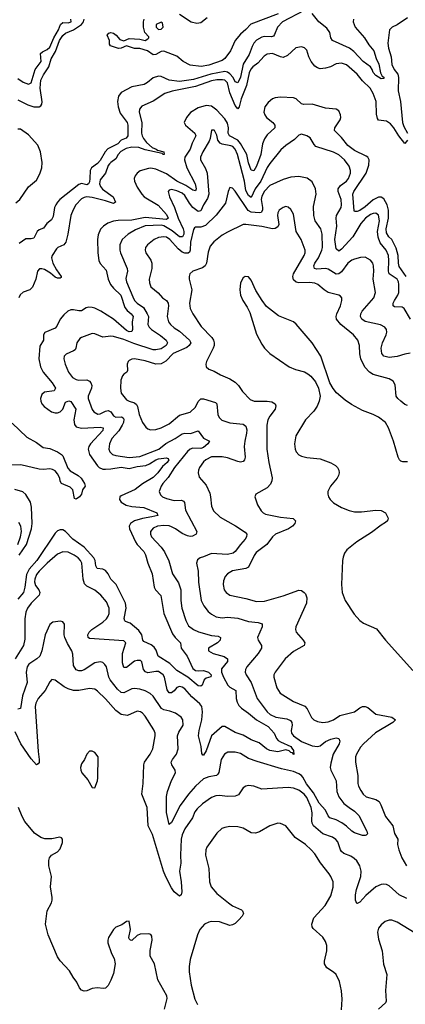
# Model space of a CAD drawing. Header units: inches. Extents: x 1934316 to 2140091, y 524953 to 667329.
# Tile 227 of 256: x 2032083 to 2034993, y 611386 to 618806. Entities that reach past the tile are written whole.
import ezdxf

# ---------------------------------------------------------------- set-up
doc = ezdxf.new("R2010")
doc.units = ezdxf.units.IN
doc.header["$MEASUREMENT"] = 0
doc.layers.add('C0631', color=7, linetype='Continuous')

msp = doc.modelspace()

# ---------------------------------------------------------------- linework, layer by layer
at = {"layer": 'C0631', "color": 5}
for points, elevation in [([(2034230, 618875.6), (2034066.7, 618790), (2034028.1, 618750), (2034006.7, 618693.3), (2033998.1, 618681.9), (2033983.8, 618676.2), (2033930, 618679.1), (2033910, 618675.2), (2033870, 618650.6), (2033850.9, 618630), (2033836.2, 618603.8), (2033815.7, 618544.3), (2033769, 618471), (2033750, 618373.3), (2033730, 618330.7), (2033710, 618336.8), (2033692.8, 618370), (2033670, 618398), (2033650, 618410.9), (2033630, 618415.2), (2033525.8, 618394.2), (2033394, 618354), (2033290, 618339.4), (2033211.6, 618350), (2033150, 618376.8), (2033130, 618379.8), (2033090, 618367.7), (2033048.3, 618331.7), (2033023.1, 618316.9), (2032930, 618299), (2032850, 618257), (2032827.7, 618230), (2032822.2, 618190), (2032825.4, 618150), (2032841.9, 618101.9), (2032893.8, 618030), (2032899.7, 618010), (2032899.5, 617930), (2032886.3, 617913.7), (2032850, 617897.4), (2032824, 617870), (2032748.6, 617831.4), (2032729.1, 617810.9), (2032690, 617744.5), (2032670, 617723.1), (2032624.9, 617690), (2032616.2, 617670), (2032613.9, 617610), (2032610, 617584.5), (2032602.8, 617570), (2032590, 617561.1), (2032550, 617570.6), (2032530, 617564.5), (2032387.5, 617450), (2032368.4, 617431.6), (2032355, 617410), (2032347, 617390), (2032336.4, 617323.6), (2032323.1, 617296.9), (2032287.4, 617270), (2032264.2, 617235.8), (2032230, 617221.3), (2032214.9, 617210), (2032190, 617160.7), (2032170, 617154.7), (2032130, 617155.1), (2032080.8, 617119.2)], 160), ([(2034034.3, 618850), (2033827.4, 618772.6), (2033790, 618730.9), (2033750, 618697.6), (2033707.9, 618650), (2033672.9, 618570), (2033630, 618513.6), (2033610, 618498.9), (2033510, 618462.2), (2033452.3, 618452.3), (2033370, 618462.4), (2033317.2, 618490), (2033269, 618530), (2033170, 618567.8), (2033150, 618565.3), (2033110, 618544.4), (2033090, 618540.5), (2033048, 618570), (2032990, 618589.3), (2032950, 618589.5), (2032890, 618609.6), (2032850, 618591.6), (2032830, 618589.7), (2032768, 618610), (2032760.9, 618620.9), (2032760.7, 618650), (2032743.7, 618690), (2032754.8, 618705.2), (2032770, 618708.2), (2032790, 618705.3), (2032810.2, 618690.2), (2032837.8, 618657.8), (2032870, 618646), (2032910, 618663.7), (2032990, 618659.3), (2033030, 618648.5), (2033050, 618661), (2033059, 618670), (2033057.2, 618677.2), (2033028.7, 618710), (2033018, 618750), (2033018, 618790), (2033022, 618810)], 140), ([(2033290, 618846.8), (2033378, 618790), (2033420.7, 618780.7), (2033450, 618785.2), (2033498, 618822)], 140), ([(2034602.2, 618810), (2034600.1, 618790), (2034614.3, 618750), (2034685.3, 618670), (2034716.7, 618616.7), (2034754.7, 618570), (2034772.6, 618512.6), (2034793.5, 618470), (2034805.2, 618405.2), (2034819.1, 618379.1), (2034830, 618372.4), (2034830, 618362), (2034810, 618360.9), (2034770, 618385.3), (2034750, 618408.5), (2034742.5, 618430), (2034728.7, 618450), (2034673.5, 618490), (2034605, 618565), (2034571.8, 618591.8), (2034443, 618650), (2034429.9, 618669.9), (2034422.9, 618710), (2034401.7, 618741.7), (2034339.7, 618790), (2034290, 618852.3)], 160), ([(2035010, 618820.3), (2034930, 618767.6), (2034893, 618750), (2034874, 618730), (2034860.7, 618630), (2034865.6, 618590), (2034884.7, 618524.7), (2034891.2, 618468.8), (2034908.9, 618430), (2034934.9, 618394.9), (2034942.3, 618370), (2034938.1, 618270), (2034955.8, 618190), (2034972, 618032), (2034982, 618002), (2035010.2, 617950)], 180), ([(2032070, 618200.7), (2032145.1, 618165.1), (2032189.9, 618150.1), (2032230, 618148.4), (2032243.7, 618156.3), (2032251.1, 618168.9), (2032252.9, 618187.1), (2032238.8, 618290), (2032243.7, 618350), (2032262.5, 618390), (2032303.6, 618450), (2032320.1, 618510), (2032353.4, 618566.6), (2032383.7, 618650), (2032410, 618687.2), (2032430, 618705.4), (2032490, 618729.2), (2032549.1, 618770), (2032565.8, 618790), (2032570.6, 618810)], 160), ([(2032070, 618363.8), (2032110, 618335.6), (2032150, 618320.7), (2032170, 618330.3), (2032200.9, 618430), (2032245.2, 618490), (2032241.7, 618550), (2032255.3, 618564.7), (2032290, 618582.3), (2032310, 618598.8), (2032342.2, 618670), (2032376.6, 618730), (2032391.5, 618768.5), (2032410, 618783.6), (2032450, 618783), (2032472.2, 618790), (2032469.8, 618810)], 180), ([(2035010, 617897.2), (2034990, 617872), (2034943.7, 617930), (2034907.1, 617990), (2034880.9, 618020.9), (2034850, 618041.4), (2034790, 618049.8), (2034781.5, 618061.5), (2034774.6, 618094.6), (2034773.4, 618190), (2034749.4, 618250), (2034726.7, 618290), (2034670, 618346), (2034630, 618396.2), (2034550, 618465.2), (2034510, 618477.1), (2034470, 618473.1), (2034428.8, 618451.2), (2034390, 618439.5), (2034350, 618436.3), (2034330, 618442.3), (2034310, 618456.2), (2034283.4, 618490), (2034266, 618526), (2034250, 618576.9), (2034232.8, 618592.8), (2034210, 618600.9), (2034166.7, 618593.3), (2034103.7, 618536.3), (2034070, 618521.1), (2034050, 618524.8), (2033990, 618549.8), (2033950, 618546.2), (2033928.6, 618531.4), (2033880.9, 618479.1), (2033842.4, 618450), (2033827.1, 618432.9), (2033813.5, 618406.5), (2033795.1, 618310), (2033754.4, 618210), (2033739.8, 618150), (2033730, 618134.5), (2033710, 618159.8), (2033670, 618254.5), (2033650.4, 618330.4), (2033630, 618349), (2033613.1, 618353.1), (2033570, 618352.9), (2033530, 618346.2), (2033410, 618303.4), (2033232.9, 618267.1), (2033179, 618250), (2033090, 618191.2), (2033005.3, 618154.7), (2032987.9, 618132.1), (2032984.3, 618110), (2033006.2, 618030), (2033003.6, 617950), (2033006.7, 617930), (2033017, 617910), (2033040.7, 617880.7), (2033082.9, 617842.9), (2033114.3, 617830), (2033121.9, 617821.9), (2033170.3, 617810), (2033172.7, 617790), (2033165.2, 617790), (2033157.6, 617797.6), (2033030, 617824.7), (2032982, 617842), (2032930, 617845.7), (2032885.8, 617834.2), (2032846.2, 617813.8), (2032827.1, 617790), (2032810, 617756.3), (2032770, 617730.7), (2032760.2, 617719.8), (2032751.7, 617708.3), (2032731.2, 617650), (2032690, 617597.8), (2032685.4, 617570), (2032692.3, 617550), (2032709.4, 617529.4), (2032788, 617470), (2032806.9, 617430), (2032790, 617421.1), (2032730, 617441.7), (2032630, 617465.8), (2032588.9, 617471.1), (2032570, 617467), (2032550, 617455.2), (2032507, 617410), (2032486.2, 617373.8), (2032469.3, 617330.7), (2032445.9, 617190), (2032431.1, 617128.9), (2032416.9, 617110), (2032371.1, 617088.9), (2032360.9, 617079.1), (2032329.6, 617030), (2032323.6, 617010), (2032332.4, 616970), (2032360.3, 616920.3), (2032397.6, 616870), (2032395.9, 616864.1), (2032390, 616858.9), (2032370, 616858.2), (2032350, 616866), (2032315.1, 616895.1), (2032270, 616922.1), (2032250, 616928.9), (2032232.4, 616927.6), (2032218.6, 616910), (2032206.3, 616850), (2032181.3, 616790), (2032161.3, 616770), (2032110, 616751.4), (2032088, 616732), (2032078, 616710)], 180), ([(2034999.6, 616870), (2034946.3, 616946.3), (2034941.1, 616970), (2034938.6, 617030), (2034922.9, 617082.9), (2034890.2, 617150.2), (2034868.7, 617170), (2034850, 617198.9), (2034847.8, 617230), (2034865.3, 617310), (2034866.4, 617370), (2034856.5, 617410), (2034830, 617455.8), (2034810, 617468.6), (2034790, 617468.2), (2034750, 617447.3), (2034690, 617395), (2034650, 617368.9), (2034630, 617359.9), (2034610, 617359.7), (2034605.8, 617365.8), (2034597.4, 617490), (2034605.2, 617510), (2034698.4, 617650), (2034717.7, 617710), (2034720.2, 617750), (2034709.3, 617769.3), (2034698.2, 617778.2), (2034610, 617820.8), (2034558.8, 617858.8), (2034510, 617917), (2034457.8, 617970), (2034459.8, 617990), (2034500.3, 618050), (2034505.3, 618070), (2034504.7, 618090), (2034490, 618119.7), (2034470, 618132), (2034390, 618139.5), (2034290, 618168.4), (2034226.6, 618166.6), (2034210, 618172), (2034170, 618208.6), (2034150, 618216.8), (2034050, 618221.7), (2034010, 618217.3), (2033989.6, 618210.4), (2033957.6, 618182.4), (2033933.7, 618150), (2033925, 618110), (2033931.8, 618090), (2033946.2, 618070), (2033993, 618030), (2034009.3, 618010), (2034007.6, 617990), (2033950, 617937.4), (2033930, 617908.3), (2033915.3, 617870), (2033903.3, 617790), (2033870, 617703.1), (2033850, 617666.4), (2033830, 617672.1), (2033810, 617726.3), (2033797.1, 617790), (2033750, 617872.2), (2033730, 617896.7), (2033666, 617930), (2033657.1, 617950), (2033659.7, 617990), (2033650, 618026.2), (2033630, 618058), (2033570, 618125), (2033530, 618154.4), (2033490, 618159.8), (2033430, 618141.4), (2033372.7, 618107.3), (2033342.9, 618070), (2033324.9, 618030), (2033335.3, 618010), (2033404.1, 617950), (2033411.2, 617930), (2033383.7, 617876.3), (2033368.4, 617830), (2033330.1, 617770), (2033327.9, 617750), (2033345.2, 617690), (2033407.7, 617570), (2033414.2, 617530), (2033410, 617516.9), (2033390, 617521.5), (2033337.2, 617557.2), (2033268.7, 617588.7), (2033190, 617643.3), (2033110, 617680.4), (2033073.5, 617686.5), (2033055, 617685), (2032993.2, 617666.8), (2032970, 617649.7), (2032954.9, 617630), (2032948.2, 617610), (2032949.3, 617590), (2032970, 617543.1), (2033004.7, 617490), (2033023.2, 617470), (2033127.3, 617407.3), (2033190, 617337.6), (2033204.1, 617310), (2033190, 617300.7), (2033030, 617316.4), (2032930, 617295.7), (2032826.3, 617293.7), (2032792, 617288), (2032748.5, 617271.5), (2032716, 617250), (2032693.9, 617226.1), (2032675.4, 617184.6), (2032670.2, 617149.8), (2032671.8, 617050), (2032680.2, 616990), (2032690, 616968.7), (2032737.1, 616917.1), (2032751.3, 616850), (2032768.5, 616810), (2032790, 616782.1), (2032847.8, 616730), (2032877.9, 616637.9), (2032895.1, 616615.1), (2032925.2, 616590), (2032938.6, 616570), (2032933.2, 616530), (2032935.5, 616470), (2032930, 616455.6), (2032910, 616454.1), (2032890, 616463.6), (2032790, 616549.4), (2032694.5, 616610), (2032650, 616631.3), (2032630, 616637.9), (2032601.6, 616638.4), (2032586, 616634), (2032550, 616612.5), (2032530, 616611.1), (2032490, 616620.6), (2032470, 616620.3), (2032447.2, 616610), (2032417.2, 616582.8), (2032390.1, 616549.9), (2032363.1, 616496.9), (2032350, 616480.9), (2032272.3, 616447.7), (2032263.6, 616430), (2032262.6, 616390), (2032235, 616345), (2032227.8, 616250), (2032241.5, 616190), (2032261.5, 616150), (2032329.2, 616070), (2032352.9, 616030), (2032342.8, 616010), (2032270, 615997.8), (2032250, 615981.6), (2032240.2, 615950), (2032242.8, 615930), (2032251.5, 615910), (2032268.9, 615890), (2032324.4, 615850), (2032350, 615843), (2032370, 615843.3), (2032390, 615849.5), (2032409.9, 615870), (2032430, 615922.6), (2032454.2, 615934.2), (2032470, 615927.7), (2032508.3, 615870), (2032492.8, 615790), (2032495.9, 615755.9), (2032510, 615737.4), (2032550, 615728.1), (2032690, 615734.9), (2032712.4, 615730), (2032711.4, 615710), (2032617.6, 615610), (2032605.4, 615590), (2032600.4, 615570), (2032609, 615530), (2032670, 615443), (2032684, 615430), (2032710, 615419.9), (2032730, 615418.3), (2032770, 615420.6), (2032850, 615435), (2032910, 615424.7), (2032970, 615439.9), (2033034, 615446), (2033062, 615458), (2033110, 615488.6), (2033130, 615495.5), (2033190, 615503.8), (2033200.3, 615500.3), (2033207.9, 615490), (2033195.8, 615470), (2033161.6, 615438.4), (2033126.3, 615390), (2033090, 615355.5), (2033010, 615308.5), (2032953.6, 615266.4), (2032850, 615218.5), (2032838.9, 615210), (2032836.3, 615190), (2032849.4, 615169.4), (2032886.5, 615146.5), (2032930, 615137.5), (2033019.5, 615130), (2033117.1, 615090), (2033126.4, 615070), (2033081.6, 615058.4), (2033010, 615047.8), (2032949.2, 615030), (2032920.5, 615010), (2032910.1, 614990), (2032911.5, 614970), (2032956.8, 614870), (2032970.1, 614850), (2033018.9, 614798.9), (2033032.6, 614772.6), (2033050, 614710.3), (2033082.2, 614630), (2033097.7, 614530), (2033108.6, 614508.6), (2033147.7, 614467.7), (2033170.1, 614330), (2033237.5, 614177.5), (2033256.3, 614150), (2033297.8, 614110), (2033301.5, 614070), (2033347.8, 614010), (2033390, 613916.9), (2033410, 613902.6), (2033430, 613898.9), (2033470, 613902.4), (2033508.2, 613890), (2033528, 613870), (2033526.4, 613853.6), (2033490, 613844.5), (2033475.5, 613830), (2033460.4, 613790), (2033450, 613784.2), (2033430, 613785), (2033351.7, 613851.7), (2033270, 613902.2), (2033215.2, 613955.2), (2033128.5, 614008.5), (2033113.5, 614053.5), (2033098, 614078), (2033075.8, 614095.8), (2033020.7, 614120.7), (2033012.2, 614130), (2033004.1, 614170), (2032983, 614203), (2032917.4, 614257.4), (2032882.9, 614270), (2032876.4, 614276.4), (2032872.1, 614292.1), (2032887.1, 614370), (2032881.5, 614410), (2032811.9, 614550), (2032772.2, 614590), (2032749.9, 614630), (2032730, 614654.8), (2032710, 614665.6), (2032666.9, 614670), (2032657.8, 614690), (2032652.3, 614730), (2032642.8, 614750), (2032570, 614829.9), (2032484.6, 614890), (2032430, 614949.2), (2032410, 614960.5), (2032390, 614961.6), (2032370, 614953.9), (2032350, 614937.6), (2032212.2, 614730), (2032155, 614665), (2032134.2, 614625.8), (2032122.7, 614530), (2032111.9, 614490), (2032070, 614439.8)], 220), ([(2035032.4, 616550), (2034983.5, 616630), (2034970, 616640.2), (2034910, 616641.5), (2034901.5, 616650), (2034901.7, 616670), (2034909.8, 616689.8), (2034936.9, 616730), (2034944.7, 616750), (2034944.5, 616810), (2034940.6, 616830), (2034930, 616851.1), (2034869.9, 616890), (2034864.8, 616910), (2034869, 616990), (2034865.3, 617030), (2034848.6, 617070), (2034804.1, 617124.1), (2034786.9, 617166.9), (2034783.8, 617210), (2034796.7, 617290), (2034790, 617331.9), (2034770, 617346.8), (2034750, 617345), (2034730, 617336.6), (2034692.8, 617310), (2034657.3, 617270), (2034595.9, 617170), (2034510, 617075.9), (2034490, 617062.4), (2034470, 617078), (2034459.9, 617150), (2034476.4, 617250), (2034469.9, 617310), (2034473.7, 617330), (2034508.1, 617390), (2034511.5, 617410), (2034507.5, 617450), (2034485.8, 617510), (2034485.6, 617530), (2034503.6, 617556.4), (2034549.9, 617590.1), (2034564.2, 617610), (2034578, 617650), (2034579.8, 617670), (2034570, 617702.9), (2034532.8, 617750), (2034490, 617786.2), (2034450, 617808.1), (2034318.7, 617850), (2034304.2, 617864.2), (2034274.4, 617914.4), (2034250, 617931.3), (2034210, 617942.4), (2034190, 617935.6), (2034157.1, 617902.9), (2034090, 617857.2), (2034054.2, 617825.8), (2033970, 617721.8), (2033950, 617692), (2033901.7, 617590), (2033860.8, 617530), (2033830, 617466.2), (2033810, 617481.9), (2033790, 617519.8), (2033778.9, 617590), (2033750, 617705.7), (2033725.9, 617790), (2033708.7, 617830), (2033691, 617850), (2033676.2, 617856.2), (2033610, 617867.3), (2033594.9, 617874.9), (2033577.4, 617897.4), (2033570, 617936), (2033553.7, 617970), (2033550, 617974.3), (2033530, 617973.6), (2033520.7, 617910), (2033513.4, 617890), (2033464, 617810), (2033447.7, 617770), (2033447.6, 617750), (2033485.1, 617685.1), (2033498.2, 617650), (2033509.6, 617490), (2033501.3, 617458.7), (2033470.7, 617410), (2033450, 617366.6), (2033430, 617361.6), (2033390, 617391.6), (2033364, 617424), (2033330, 617481.8), (2033310, 617498.7), (2033270, 617515.8), (2033230, 617525.6), (2033210, 617520.7), (2033204, 617510), (2033213.2, 617470), (2033251.6, 617391.6), (2033279.1, 617310), (2033316.2, 617230), (2033322.2, 617210), (2033320.9, 617190), (2033310.7, 617169.3), (2033290, 617168.5), (2033234.1, 617214.1), (2033170, 617253.6), (2033150, 617258.6), (2033030, 617253.5), (2032957, 617223), (2032901.8, 617190), (2032855.9, 617150), (2032838, 617110), (2032838.6, 617070), (2032844.8, 617050), (2032895.5, 616930), (2032896.6, 616910), (2032884.7, 616855.3), (2032888.5, 616830), (2032937, 616717), (2032950.5, 616690.5), (2032970, 616670.2), (2033016.4, 616636.4), (2033046.2, 616590), (2033054.6, 616570), (2033050.1, 616510), (2033059.1, 616490), (2033078.2, 616470), (2033146.1, 616426.1), (2033187.7, 616390), (2033198, 616370), (2033188.6, 616350), (2033150, 616326.7), (2033110, 616318.2), (2033090, 616319.1), (2032945.5, 616365.5), (2032870, 616395.3), (2032790, 616418.2), (2032770, 616420.8), (2032710, 616414.2), (2032650, 616439.7), (2032630, 616441.1), (2032550, 616411.6), (2032537.7, 616402.3), (2032515.8, 616370), (2032507.4, 616330), (2032500.8, 616319.2), (2032490.5, 616310), (2032434.7, 616285.3), (2032419.6, 616270), (2032416.9, 616250), (2032426.9, 616210), (2032451.3, 616150), (2032482.6, 616110), (2032510, 616094.4), (2032530, 616090.2), (2032590, 616092.1), (2032610, 616081.7), (2032619.1, 616070), (2032626.9, 616050), (2032626.2, 616030), (2032599.2, 615970), (2032600.7, 615950), (2032629.5, 615869.5), (2032643.1, 615850), (2032673.6, 615833.6), (2032690, 615835.4), (2032730, 615856.8), (2032750, 615861.2), (2032770, 615850.2), (2032790, 615819.8), (2032810, 615811.6), (2032852.2, 615812.2), (2032865, 615805), (2032870, 615796.4), (2032867.5, 615770), (2032857.5, 615750), (2032831.5, 615708.5), (2032779.4, 615650), (2032760.2, 615610), (2032756.9, 615570), (2032763.2, 615550), (2032783.1, 615530), (2032810, 615521.5), (2032910, 615505.8), (2032990, 615514), (2033132.4, 615570), (2033187, 615613), (2033256.8, 615650), (2033310, 615686.1), (2033330, 615690.8), (2033373.3, 615686.7), (2033430, 615707.4), (2033470, 615652.3), (2033514.4, 615630), (2033504, 615610), (2033470, 615580.8), (2033450, 615573.4), (2033390, 615576.5), (2033370, 615569.2), (2033350, 615552), (2033252, 615430), (2033203, 615357), (2033164.6, 615310), (2033151.1, 615290), (2033134.9, 615250), (2033144.8, 615224.8), (2033162, 615210), (2033190, 615197.7), (2033250, 615183), (2033304.2, 615184.2), (2033318.4, 615178.4), (2033326.5, 615166.5), (2033333.8, 615110), (2033419.5, 614950), (2033415.8, 614930), (2033387.1, 614912.9), (2033370, 614910.8), (2033350, 614915.4), (2033310, 614933.2), (2033258.3, 614970), (2033230, 614984.5), (2033210, 614991.3), (2033170, 614994.1), (2033123.8, 614990), (2033090, 614973.6), (2033071.4, 614950), (2033070.2, 614930), (2033076.9, 614910), (2033151.4, 614831.4), (2033175, 614795), (2033208.9, 614728.9), (2033237.5, 614630), (2033282.5, 614562.5), (2033299.1, 614510), (2033298.7, 614430), (2033306.2, 614370), (2033338, 614278), (2033358.2, 614238.2), (2033393.7, 614210), (2033433.3, 614193.3), (2033530, 614165.9), (2033579.8, 614159.8), (2033599.5, 614150), (2033596.2, 614130), (2033576.9, 614110), (2033508.4, 614070), (2033508, 614050), (2033543.7, 614030), (2033627.1, 614007), (2033652.3, 613990), (2033650.2, 613970), (2033605, 613915), (2033605.2, 613890), (2033619.9, 613850), (2033654, 613790), (2033670, 613775), (2033713.8, 613750), (2033716.8, 613690), (2033723.4, 613663.4), (2033736.8, 613636.8), (2033756.6, 613616.6), (2033810, 613580.1), (2033869.1, 613529.1), (2033958.6, 613478.5), (2034002.6, 613430), (2034021.3, 613390), (2034033.9, 613373.9), (2034050, 613362.8), (2034130.2, 613330), (2034135.6, 613315.6), (2034150, 613298.8), (2034150.4, 613269.6), (2034141.2, 613281.2), (2034130, 613284.5), (2034116.6, 613296.6), (2034090, 613303.1), (2034030, 613288.3), (2033970, 613298.1), (2033944.5, 613310), (2033890, 613355.6), (2033830, 613378.5), (2033770, 613413.5), (2033710, 613433.7), (2033630, 613480.7), (2033610, 613478.5), (2033530.1, 613410), (2033490, 613296.9), (2033470, 613263.6), (2033464.7, 613264.7), (2033457.2, 613277.2), (2033452.7, 613330), (2033433.5, 613410), (2033436.9, 613450), (2033458.4, 613530), (2033462.7, 613590), (2033457, 613630), (2033443.4, 613650), (2033383.4, 613703.4), (2033330, 613762.3), (2033310, 613776.1), (2033290, 613780.9), (2033270, 613773), (2033250, 613748.9), (2033230, 613733.3), (2033210, 613732.1), (2033196.4, 613756.4), (2033176.5, 613850), (2033166.4, 613870), (2033130, 613893), (2033110, 613894.6), (2033050, 613884.7), (2033032.5, 613892.5), (2033018.5, 613910), (2033006.2, 613966.2), (2032995.9, 613975.9), (2032970, 613977.3), (2032950, 613971.2), (2032890, 613924.6), (2032870, 613924.8), (2032859.3, 613959.3), (2032858, 614030), (2032884.2, 614110), (2032870, 614124.2), (2032610, 614141.7), (2032599.7, 614150), (2032596.4, 614170), (2032607.9, 614190), (2032627.1, 614210), (2032710, 614265.7), (2032738, 614290), (2032751.5, 614310), (2032758.2, 614330), (2032758.9, 614370), (2032738.5, 614418.5), (2032695.6, 614470), (2032650, 614506.6), (2032590, 614537.8), (2032573.6, 614553.6), (2032561.3, 614590), (2032551.3, 614710), (2032542, 614730), (2032523.5, 614750), (2032495.6, 614770), (2032450, 614792.2), (2032410, 614795.5), (2032370, 614777.1), (2032290, 614710.6), (2032230, 614650.5), (2032210, 614624.5), (2032196.8, 614590), (2032195.1, 614570), (2032202.1, 614542.1), (2032227.1, 614510), (2032236.1, 614490), (2032230.3, 614470), (2032170, 614409.8), (2032142.2, 614370), (2032130, 614340.5), (2032123.6, 614290), (2032121.8, 614138.2), (2032111.6, 614090), (2032050, 613989.8)], 240), ([(2032053.5, 617426.5), (2032084.2, 617450), (2032150, 617547.3), (2032210, 617595.9), (2032235.3, 617644.7), (2032249.9, 617690), (2032253.1, 617730), (2032241.7, 617810), (2032219.9, 617859.9), (2032150, 617937.3), (2032090, 617982), (2032070, 617982)], 160), ([(2035030, 616293.3), (2034990, 616286.5), (2034930, 616268.2), (2034870, 616260.2), (2034830.7, 616270.7), (2034815.6, 616290), (2034809.8, 616330), (2034821.1, 616370), (2034847.6, 616430), (2034852.2, 616450), (2034850.9, 616470.9), (2034837.6, 616490), (2034806.6, 616506.6), (2034690, 616531.8), (2034665.1, 616550), (2034655, 616570), (2034656.1, 616590), (2034667, 616610), (2034755, 616710), (2034768.9, 616750), (2034751.3, 616850), (2034755, 616910), (2034752.2, 616950), (2034746.4, 616970), (2034730, 616993.7), (2034690, 617016.8), (2034654.9, 617014.9), (2034610, 617002.3), (2034590, 616993.8), (2034557.8, 616970), (2034510, 616906), (2034490, 616891.4), (2034470, 616887.4), (2034410, 616926.7), (2034389.9, 616929.9), (2034326, 616926), (2034306.4, 616930), (2034302.8, 616950), (2034311, 616970), (2034337.5, 617010), (2034363.6, 617070), (2034368, 617090), (2034365.9, 617190), (2034354.8, 617230), (2034311.8, 617290), (2034302.3, 617330), (2034301.2, 617398.8), (2034319.7, 617490), (2034314.7, 617530), (2034290, 617583.7), (2034251.1, 617611.1), (2034190, 617623.5), (2034130, 617619.8), (2034070, 617601.6), (2033970, 617556.7), (2033930, 617514.5), (2033910, 617475.1), (2033906.3, 617450), (2033915.8, 617390), (2033915, 617370), (2033906.2, 617353.9), (2033890.8, 617349.2), (2033830, 617354.7), (2033807.1, 617367.1), (2033710, 617513), (2033690, 617535.6), (2033670, 617540.9), (2033656.9, 617510), (2033635.7, 617424.3), (2033566.7, 617333.3), (2033484.9, 617255.1), (2033450, 617242.5), (2033410, 617242.3), (2033402.3, 617237.7), (2033395, 617225), (2033372.9, 617130), (2033370.7, 617069.3), (2033365.2, 617054.8), (2033354.3, 617045.7), (2033330, 617045.6), (2033310, 617054), (2033279.4, 617079.4), (2033216.8, 617150), (2033190, 617166.5), (2033170, 617170.5), (2033130, 617164.6), (2033097, 617150), (2033046.7, 617110), (2033033.7, 617090), (2033030.3, 617070), (2033034.9, 617050), (2033072.5, 616992.5), (2033079.7, 616970), (2033079.3, 616930), (2033061.2, 616850), (2033062.7, 616822.7), (2033072.8, 616792.8), (2033127, 616747), (2033161.3, 616710), (2033190, 616688.8), (2033203.6, 616670), (2033206.7, 616650), (2033197.1, 616570), (2033207.3, 616530), (2033221.2, 616510), (2033250, 616483.8), (2033290, 616457.5), (2033365.4, 616390), (2033373.5, 616370), (2033362.3, 616350), (2033344.2, 616335.8), (2033241.5, 616290), (2033186.3, 616233.7), (2033150, 616211.9), (2033110, 616211.1), (2033030, 616236.3), (2032950.3, 616249.7), (2032930, 616246.6), (2032910, 616236.9), (2032901.6, 616230), (2032894.6, 616210), (2032897.6, 616162.4), (2032892.2, 616150), (2032870, 616135.1), (2032859.1, 616120.9), (2032847.8, 616090), (2032842.8, 616030), (2032850, 615990.8), (2032890, 615941.7), (2032910.2, 615930.2), (2032950, 615918.2), (2032965, 615905), (2032972.4, 615890), (2032985.7, 615830), (2033010, 615770.4), (2033034.9, 615734.9), (2033050, 615722.4), (2033070, 615714.9), (2033110, 615716.5), (2033150.4, 615730.4), (2033210, 615761.1), (2033290, 615825.9), (2033370, 615849.2), (2033410, 615886.2), (2033430.5, 615929.5), (2033450.8, 615949.2), (2033470, 615948.6), (2033560.4, 615920.4), (2033570.2, 615910), (2033577.8, 615830), (2033587.7, 615807.7), (2033608.6, 615788.6), (2033670, 615767.1), (2033770, 615757.7), (2033790, 615742), (2033796.2, 615716.2), (2033795.5, 615690), (2033781.6, 615630), (2033777.8, 615590), (2033783.5, 615510), (2033779.6, 615490), (2033770, 615476.9), (2033750, 615472.1), (2033730, 615475.8), (2033650, 615503.8), (2033610, 615512.5), (2033530, 615510.6), (2033488.5, 615490), (2033470, 615474.3), (2033438.9, 615430), (2033431.6, 615410), (2033430.3, 615390), (2033437.4, 615357.4), (2033490, 615297.1), (2033516.7, 615236.7), (2033523.6, 615210), (2033530, 615141), (2033545.3, 615105.3), (2033596.7, 615056.7), (2033711.1, 614991.1), (2033783.6, 614943.6), (2033796.4, 614930), (2033794.9, 614910), (2033785.5, 614890), (2033748.5, 614851.5), (2033710, 614797.2), (2033693.9, 614786.1), (2033650, 614775.3), (2033530, 614783.2), (2033470, 614756.8), (2033444, 614750), (2033425.7, 614734.3), (2033418, 614710), (2033429.2, 614650), (2033433.5, 614566.5), (2033453.7, 614430), (2033472.9, 614390), (2033506.5, 614346.5), (2033530, 614326.2), (2033566.9, 614306.9), (2033610, 614299.3), (2033650, 614302.3), (2033730, 614295.7), (2033810, 614271.7), (2033883.4, 614263.4), (2033912.2, 614252.2), (2033913.8, 614230), (2033877, 614150), (2033881.3, 614130), (2033908.9, 614090), (2033907.9, 614070), (2033883.2, 614030), (2033796.9, 613930), (2033787.6, 613910), (2033785.2, 613890), (2033791.4, 613870), (2033830.1, 613810.1), (2033875.5, 613690), (2033950, 613590.3), (2033972.2, 613570), (2034016.3, 613550), (2034098, 613538), (2034125.9, 613525.9), (2034136.5, 613510), (2034138, 613490), (2034131, 613450), (2034133.7, 613430), (2034149.4, 613410), (2034210, 613367), (2034290, 613334.6), (2034330, 613327.8), (2034350, 613335), (2034390, 613367.2), (2034430, 613385.2), (2034470, 613393.6), (2034490.7, 613390), (2034497.6, 613370), (2034493.1, 613350), (2034449, 613271), (2034430, 613203.7), (2034426.7, 613170), (2034430.2, 613150), (2034470.2, 613070), (2034476.4, 612990), (2034491.9, 612950), (2034530, 612899.4), (2034568.2, 612868.2), (2034610, 612842.7), (2034641.7, 612810), (2034702.4, 612690), (2034707.3, 612670), (2034698.3, 612661.7), (2034690, 612657), (2034670, 612658.7), (2034610, 612678.4), (2034588.6, 612690), (2034549.3, 612729.3), (2034513.9, 612753.9), (2034470, 612775.3), (2034424, 612790), (2034410, 612806.3), (2034391.4, 612850), (2034342.4, 612902.4), (2034300.5, 612980.5), (2034246.4, 613046.4), (2034218.3, 613098.3), (2034209.9, 613110), (2034190, 613123.4), (2034150, 613140.6), (2034059.6, 613159.6), (2033874.5, 613214.5), (2033810, 613239.3), (2033750, 613274.8), (2033710, 613286.4), (2033654.4, 613285.6), (2033629.3, 613270.7), (2033604.4, 613230), (2033586.2, 613133.8), (2033579.3, 613120.7), (2033567.7, 613110), (2033510, 613099.1), (2033470, 613084.7), (2033410, 613029.8), (2033358.1, 612970), (2033295.3, 612884.7), (2033230, 612755.1), (2033210, 612741.2), (2033191.4, 612831.4), (2033191, 612951), (2033199.4, 612990), (2033228.5, 613071.5), (2033259.2, 613130), (2033256, 613150), (2033231.9, 613190), (2033226.4, 613210), (2033235.1, 613230), (2033265.4, 613270), (2033278.3, 613310), (2033273.8, 613410), (2033283.9, 613436.1), (2033316.4, 613490), (2033315.1, 613530), (2033302.4, 613550), (2033259.5, 613579.5), (2033215, 613595), (2033170, 613603.9), (2033154.2, 613614.2), (2033090, 613708.1), (2033068.1, 613728.1), (2033030, 613748.5), (2032990, 613761.5), (2032950, 613766.3), (2032930, 613762.6), (2032870, 613732.7), (2032850, 613735.5), (2032821.3, 613761.3), (2032766, 613830), (2032756.3, 613850), (2032737.4, 613930), (2032726.8, 613946.8), (2032710, 613961), (2032690, 613967.7), (2032650, 613958.9), (2032570, 613906.3), (2032550, 613898), (2032530, 613898.4), (2032510, 613906.8), (2032490, 613939.3), (2032484.2, 614024.2), (2032477.4, 614050), (2032444.7, 614104.7), (2032424.2, 614150), (2032419.8, 614170), (2032422.7, 614250), (2032410, 614269), (2032392.1, 614272.1), (2032334.2, 614265.8), (2032310, 614249.3), (2032275.6, 614170), (2032251.1, 614050), (2032235.9, 614010), (2032213.8, 613990), (2032151.3, 613950), (2032139, 613930), (2032133.6, 613890), (2032139.4, 613810), (2032103.6, 613710), (2032090, 613616), (2032070, 613609.7)], 260), ([(2035010, 615897.7), (2034990, 615907), (2034959.9, 615930), (2034936.3, 615950), (2034924.6, 615970), (2034915.1, 616055.1), (2034902, 616082), (2034870, 616098.9), (2034750, 616132.9), (2034723.5, 616150), (2034687.7, 616187.7), (2034657, 616250), (2034650, 616288.7), (2034646.8, 616350), (2034634.6, 616390), (2034602.8, 616430), (2034505.3, 616510), (2034473.3, 616550), (2034470.7, 616570), (2034475, 616590), (2034502.8, 616650), (2034513.3, 616690), (2034512.8, 616710), (2034503.1, 616723.1), (2034490.8, 616730.8), (2034410, 616750.6), (2034379.2, 616770), (2034333.5, 616810), (2034310, 616821), (2034270, 616826.6), (2034190, 616822.7), (2034168.3, 616828.3), (2034150, 616845.3), (2034144.9, 616870), (2034149.1, 616890.9), (2034229, 617030), (2034237, 617050), (2034237.8, 617070), (2034206.2, 617150), (2034168, 617210), (2034150, 617340.9), (2034130, 617375.6), (2034110, 617393), (2034090, 617397.4), (2034070, 617391.2), (2034041.1, 617370), (2034030.3, 617350), (2034028.3, 617330), (2034038, 617262), (2034030, 617244.7), (2034010, 617232), (2033990, 617229), (2033910, 617246.9), (2033790, 617262.8), (2033770, 617261.5), (2033650, 617205.5), (2033610, 617181.2), (2033547.6, 617132.4), (2033521.1, 617098.9), (2033505, 617055), (2033493.4, 616970), (2033482.8, 616950), (2033463.2, 616936.8), (2033389.4, 616910.6), (2033367.2, 616890), (2033361.5, 616870), (2033362.2, 616850), (2033380.9, 616770), (2033363.9, 616670), (2033370.2, 616630), (2033389.1, 616590), (2033452.6, 616492.6), (2033533.8, 616410), (2033545.8, 616390), (2033550.2, 616370.2), (2033550.2, 616350), (2033542.4, 616330), (2033493.7, 616230), (2033488.5, 616210), (2033490.6, 616190), (2033510, 616173), (2033550, 616158), (2033598.8, 616130), (2033670, 616099.5), (2033710, 616074.6), (2033734.6, 616050), (2033763.2, 616003.2), (2033823, 615943), (2033852.1, 615932.1), (2033950.9, 615930.9), (2033985.6, 615925.6), (2034010.3, 615910), (2034015.6, 615895.6), (2034011.5, 615870), (2033970, 615816.9), (2033955, 615790), (2033948.4, 615750), (2033947.3, 615570), (2033962.7, 615470), (2033987.5, 615352.5), (2033986.3, 615330), (2033974.9, 615305.1), (2033950, 615278.3), (2033864, 615230), (2033858, 615210), (2033878.7, 615150), (2033905.9, 615105.9), (2033920.3, 615090), (2033939.1, 615079.1), (2034050, 615055.8), (2034147.3, 615047.3), (2034163.1, 615030), (2034158.7, 615010), (2034140.3, 614990), (2034110.3, 614970), (2034012.2, 614927.8), (2033990, 614908.1), (2033948.8, 614850), (2033868.3, 614791.7), (2033852.1, 614767.9), (2033810, 614679.8), (2033790, 614669.8), (2033690, 614651.6), (2033651.8, 614630), (2033634.6, 614610), (2033622, 614578), (2033617.8, 614550), (2033625.3, 614510), (2033640.4, 614490), (2033670, 614469), (2033790, 614444.6), (2033870, 614420.6), (2033930, 614425), (2034070, 614464.9), (2034190, 614506.3), (2034210, 614504.2), (2034230, 614490.4), (2034238.5, 614478.5), (2034249.1, 614450), (2034246.7, 614410), (2034166.7, 614230), (2034163.6, 614210), (2034170.3, 614190), (2034223.1, 614130), (2034233.4, 614110), (2034228.9, 614091.1), (2034150, 614045.3), (2034085.5, 613990), (2034010.3, 613890), (2034001.8, 613870), (2034001.1, 613850), (2034022.5, 613770), (2034049.2, 613730), (2034148.1, 613668.1), (2034233.6, 613633.6), (2034252.7, 613612.7), (2034286.1, 613546.1), (2034301.3, 613530), (2034330, 613517.8), (2034370, 613510.2), (2034410, 613514.3), (2034450, 613529.4), (2034498.4, 613561.6), (2034610, 613589.1), (2034650, 613621.1), (2034670, 613630.4), (2034690, 613630.4), (2034710, 613623.1), (2034770, 613571.3), (2034890.8, 613550), (2034919.1, 613530), (2034899.5, 613510), (2034768.4, 613431.6), (2034676.2, 613350), (2034655.6, 613324.4), (2034625.2, 613270), (2034617.1, 613250), (2034616.6, 613210), (2034633.7, 613110), (2034634.4, 613050), (2034639, 613030), (2034656.6, 612996.6), (2034674.5, 612970), (2034696.9, 612950), (2034770, 612928.8), (2034794.3, 612914.4), (2034808.8, 612888.8), (2034842.3, 612802.3), (2034898.8, 612730), (2034912, 612672), (2034936.3, 612630), (2034934.5, 612590), (2034942.5, 612550), (2034967.4, 612490), (2035001.7, 612430)], 280), ([(2035010, 615474.2), (2034973.6, 615473.6), (2034959.7, 615479.8), (2034947.6, 615490), (2034937.4, 615510), (2034904.4, 615630), (2034864.7, 615730), (2034842.6, 615770), (2034790, 615810.7), (2034750, 615830.8), (2034670, 615859.8), (2034585.6, 615905.6), (2034538.1, 615938.1), (2034473.6, 615993.6), (2034447.4, 616027.4), (2034423.5, 616070), (2034356, 616270), (2034290, 616369.6), (2034170, 616511.8), (2034148.2, 616528.2), (2034034.7, 616574.8), (2033945.7, 616645.7), (2033911.8, 616690), (2033864.9, 616764.9), (2033830, 616844), (2033810, 616869), (2033784.7, 616870), (2033770, 616861.2), (2033750, 616822), (2033745.3, 616770), (2033748.9, 616730), (2033767, 616690), (2033799.6, 616639.6), (2033819.4, 616599.4), (2033870, 616436.3), (2033910, 616360.3), (2033931.5, 616330), (2033970, 616291.4), (2034117.6, 616190), (2034163.8, 616170), (2034231.2, 616151.2), (2034257.9, 616137.9), (2034279.3, 616119.3), (2034315.7, 616075.7), (2034338.4, 616030), (2034349.2, 615970), (2034342.3, 615930), (2034326.9, 615893.1), (2034303.2, 615856.8), (2034240.2, 615790), (2034167.9, 615670), (2034157.8, 615610), (2034162.3, 615570), (2034170, 615550.4), (2034190, 615526.3), (2034210, 615516.5), (2034250, 615507.2), (2034350, 615495.8), (2034430, 615467.1), (2034465.6, 615445.6), (2034481.7, 615430), (2034491.6, 615410), (2034493.8, 615390), (2034489.1, 615370), (2034478.9, 615350), (2034428.9, 615290), (2034407.9, 615250), (2034406.9, 615230), (2034413.6, 615210), (2034425.8, 615190), (2034450, 615165.2), (2034510, 615128.8), (2034570, 615106.7), (2034610, 615098.3), (2034662.9, 615097.1), (2034770, 615110.2), (2034810, 615108), (2034843.1, 615090), (2034863.1, 615050), (2034858, 615030), (2034843.6, 615016.4), (2034810, 614996.4), (2034738.4, 614941.6), (2034626.3, 614870), (2034551.5, 614810), (2034534.4, 614785.6), (2034523.3, 614756.7), (2034519.2, 614730), (2034510.1, 614549.9), (2034516, 614490), (2034538.9, 614430), (2034606.8, 614326.8), (2034650, 614278.3), (2034677.6, 614257.6), (2034775.5, 614215.5), (2034842.4, 614130), (2035050, 613901.8)], 320), ([(2032025.9, 615765.9), (2032138.6, 615658.6), (2032210, 615618.6), (2032261.3, 615581.3), (2032310, 615575.3), (2032370, 615548.3), (2032399.7, 615530), (2032410, 615518.6), (2032445.6, 615425.6), (2032465.1, 615405.1), (2032524.2, 615370), (2032548.3, 615350), (2032573, 615310), (2032576.5, 615290), (2032558, 615262), (2032550, 615229.4), (2032534.9, 615210), (2032510, 615192.7), (2032496.4, 615196.4), (2032484.2, 615264.2), (2032463.8, 615283.8), (2032399.6, 615310), (2032388.7, 615328.7), (2032385.8, 615350), (2032370, 615384), (2032350, 615406.6), (2032330, 615417.2), (2032310, 615421.1), (2032263.7, 615416.3), (2032230, 615418.4), (2032091.7, 615451.7), (2032010, 615447.9)], 180), ([(2032080.8, 614770), (2032134.1, 614850), (2032173, 614970), (2032176.7, 615010), (2032172.5, 615132.5), (2032164.4, 615170), (2032130, 615227.3), (2032108, 615248), (2032046.5, 615266.5)], 220), ([(2032069, 614850), (2032089.9, 614909.9), (2032097.8, 614950), (2032092.1, 614990), (2032076.9, 615016.9)], 240), ([(2035003.5, 612183.5), (2034947.2, 612210), (2034870, 612279.2), (2034850, 612288.7), (2034830, 612290.9), (2034810, 612288.9), (2034770, 612271.6), (2034694.4, 612205.6), (2034650, 612156.3), (2034630, 612144.5), (2034626.7, 612146.7), (2034617.2, 612170), (2034616.3, 612210), (2034623.6, 612250), (2034657.1, 612350), (2034658.9, 612390), (2034649, 612430), (2034626.6, 612466.6), (2034605.8, 612485.8), (2034581.2, 612501.2), (2034530, 612522.6), (2034510, 612538.5), (2034502.5, 612550), (2034483.4, 612610), (2034469.1, 612629.1), (2034444.3, 612644.3), (2034370, 612671.2), (2034299.7, 612730), (2034290.4, 612750), (2034288.1, 612768.1), (2034289.1, 612830), (2034283.4, 612870), (2034250, 612945.3), (2034230, 612969.9), (2034190, 613000.7), (2034150, 613015.8), (2034110, 613018.6), (2033910, 613006), (2033850, 613028.7), (2033810, 613034.2), (2033790, 613029.8), (2033770, 613017.4), (2033734.4, 612965.6), (2033710, 612953.5), (2033650, 612952.7), (2033590, 612958.7), (2033564.2, 612955.8), (2033530, 612943.7), (2033462.1, 612897.9), (2033421.3, 612858.7), (2033404.2, 612835.8), (2033387.5, 612790), (2033330.5, 612709.5), (2033310, 612662), (2033301.8, 612630), (2033295.4, 612510), (2033299.1, 612450), (2033288.8, 612390), (2033302.7, 612310), (2033306.9, 612233.1), (2033302.8, 612210), (2033290, 612200.9), (2033250, 612233.5), (2033230, 612263.1), (2033186.3, 612346.3), (2033169, 612390), (2033085.2, 612665.2), (2033053.3, 612730), (2033044.8, 612870), (2033005.7, 612970), (2033015.5, 613050), (2033019.1, 613190), (2033024.2, 613210), (2033068.4, 613270), (2033088.3, 613310), (2033106.3, 613410), (2033104.8, 613430), (2033094.6, 613454.6), (2033030, 613556.3), (2033010, 613579.7), (2032994.5, 613590), (2032970, 613595.1), (2032897, 613563), (2032850, 613570.6), (2032810, 613599.9), (2032730, 613687.2), (2032670, 613746.2), (2032650, 613760.3), (2032610, 613767), (2032530, 613750.5), (2032489.3, 613750), (2032450, 613762.5), (2032418.9, 613778.9), (2032350, 613829.6), (2032327.2, 613832.8), (2032310, 613817.2), (2032276.5, 613750), (2032223.2, 613690), (2032205.7, 613654.3), (2032200.1, 613630), (2032221.7, 613290), (2032230.1, 613229.9), (2032230, 613209), (2032222.4, 613197.6), (2032210, 613191.6), (2032170, 613236.4), (2032091.9, 613350), (2032050, 613440.4)], 280), ([(2033175.2, 611350), (2033191.9, 611410), (2033195.2, 611430), (2033192.5, 611450), (2033125, 611570), (2033100.2, 611690), (2033068.8, 611750), (2033068.1, 611791.9), (2033083.8, 611870), (2033079.8, 611899.8), (2033072.1, 611912.1), (2033057.4, 611917.4), (2032993.6, 611913.6), (2032970, 611904.7), (2032930, 611865.6), (2032919.5, 611870), (2032910, 611878.4), (2032907.2, 611890), (2032918.5, 611950), (2032910, 612011.8), (2032890, 612010.8), (2032854.2, 611985.8), (2032810, 611967.9), (2032790, 611950.9), (2032754, 611890), (2032748.1, 611870), (2032748.6, 611850), (2032776.1, 611770), (2032796.1, 611730), (2032804.3, 611690), (2032790, 611617.3), (2032772, 611568), (2032750, 611528.8), (2032730, 611508.7), (2032714.9, 611505.1), (2032669.1, 611510.9), (2032630, 611504.9), (2032590, 611488.5), (2032570, 611486.2), (2032550, 611492.5), (2032534.9, 611510), (2032513.5, 611553.5), (2032485.9, 611590), (2032459.4, 611639.4), (2032390, 611714.6), (2032370, 611743), (2032297.4, 611910), (2032277.4, 611990), (2032292, 612090), (2032323.7, 612150), (2032328.2, 612170), (2032329, 612190), (2032317.1, 612270), (2032324.3, 612350), (2032302.4, 612430), (2032302.6, 612470), (2032308.4, 612490), (2032324.2, 612510), (2032370, 612536), (2032390, 612557.6), (2032406.3, 612606.3), (2032407.2, 612630), (2032400.1, 612640.1), (2032386.4, 612646.4), (2032326.1, 612633.9), (2032273.4, 612633.4), (2032243.1, 612643.1), (2032194.6, 612674.6), (2032123.6, 612763.6), (2032102.2, 612802.2), (2032074.7, 612870)], 320), ([(2034510, 611343.8), (2034515.2, 611424.8), (2034511.7, 611488.3), (2034496.9, 611556.9), (2034470, 611609.7), (2034450, 611628.7), (2034400.6, 611660.6), (2034382.2, 611690), (2034382.7, 611710), (2034400.6, 611790), (2034399.5, 611830), (2034390, 611860.5), (2034370, 611892.7), (2034298.2, 611958.2), (2034289.8, 611970), (2034288, 611990), (2034303, 612037), (2034388.5, 612130), (2034430, 612203.1), (2034448.7, 612268.7), (2034447.1, 612310), (2034431.3, 612348.7), (2034417.1, 612370), (2034353.3, 612453.3), (2034310, 612519.3), (2034282.9, 612550), (2034238.4, 612590), (2034162.5, 612642.6), (2034090, 612729.7), (2034050, 612748.5), (2034030, 612749.8), (2033970.4, 612730), (2033893.7, 612686.3), (2033863.4, 612676.6), (2033830, 612678.8), (2033770, 612712.7), (2033730, 612724.1), (2033670, 612725.4), (2033630, 612718.9), (2033608, 612710), (2033570, 612676.1), (2033496.5, 612570), (2033488.6, 612550), (2033484.7, 612510), (2033509.5, 612409.5), (2033516.3, 612310), (2033527.1, 612270), (2033570, 612221.6), (2033659.2, 612150), (2033690, 612128.8), (2033756.7, 612096.7), (2033764.4, 612090), (2033771.6, 612070), (2033762.4, 612050), (2033737.5, 612022.5), (2033710, 611995.3), (2033690, 611983.9), (2033670, 611980.8), (2033590, 612008.5), (2033530, 612010.4), (2033510, 612006.1), (2033477.3, 611990), (2033442.8, 611950), (2033425.9, 611910), (2033370, 611722.4), (2033361.6, 611670), (2033361, 611630), (2033377.7, 611530), (2033405.8, 611425.8), (2033424.3, 611384.3)], 320), ([(2035113.3, 611893.3), (2034930, 612004.9), (2034890, 612020.2), (2034870, 612020.2), (2034841.5, 612010), (2034810, 611984.8), (2034790, 611958.9), (2034782, 611930), (2034790, 611877.1), (2034817, 611790), (2034828.7, 611688.7), (2034854.4, 611610), (2034843.5, 611490), (2034849.3, 611410.7), (2034843.5, 611396.5), (2034791.4, 611350)], 320)]:
    msp.add_lwpolyline(points, dxfattribs=dict(at, elevation=elevation))
for points, elevation in [([(2033150, 618786), (2033114, 618770), (2033112, 618750), (2033130, 618732), (2033150, 618734), (2033166, 618750), (2033162, 618782)], 140), ([(2032630, 613293.2), (2032610, 613292.7), (2032590.8, 613270), (2032573.4, 613230), (2032550, 613199.3), (2032543.1, 613170), (2032545.7, 613150), (2032553.4, 613130), (2032597.6, 613077.6), (2032630, 613021), (2032650, 613018), (2032669.4, 613070), (2032672.8, 613092.8), (2032676, 613250), (2032650, 613284)], 320)]:
    msp.add_lwpolyline(points, close=True, dxfattribs=dict(at, elevation=elevation))

doc.saveas('drawing.dxf')
